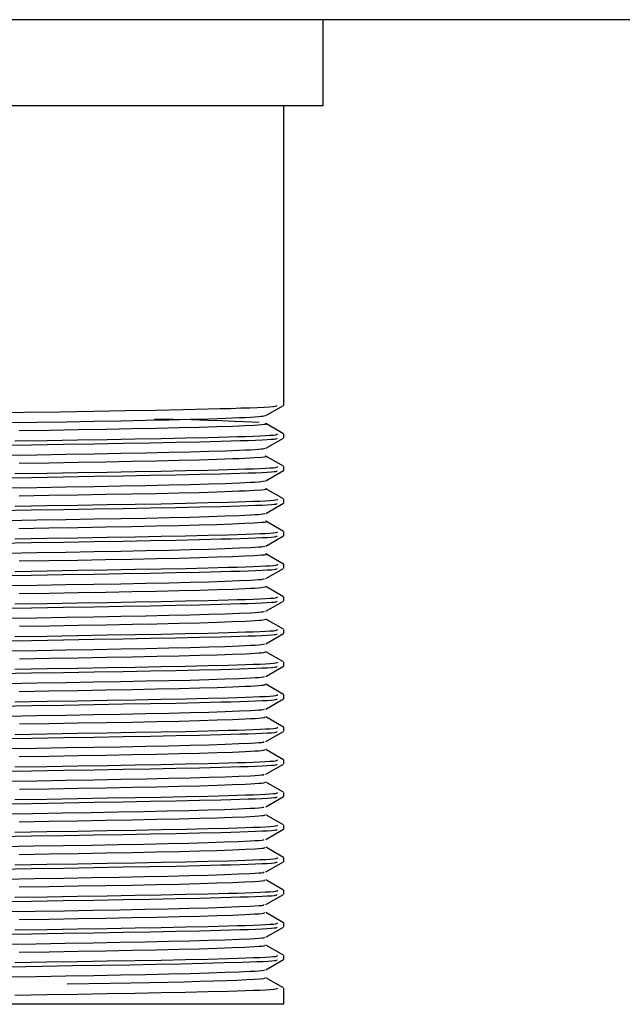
# Model space of a CAD drawing. Header units: millimetres. Extents: x 262469 to 275208, y -32539 to 9411.
# Tile 173 of 256: x 267808 to 267818, y -13872 to -13855. Entities that reach past the tile are written whole.
import ezdxf

# ---------------------------------------------------------------- set-up
doc = ezdxf.new("R2010")
doc.units = ezdxf.units.MM
doc.header["$LTSCALE"] = 100
doc.layers.add('$ IE_TELETECHNIKA', color=5, linetype='Continuous', lineweight=30)

msp = doc.modelspace()

# ---------------------------------------------------------------- linework, layer by layer
at = {"layer": '$ IE_TELETECHNIKA', "color": 7, "linetype": 'Continuous'}
for p, q in [((268011.642, -13854.639), (267731.642, -13854.639)), ((267813.142, -13856.139), (267813.142, -13854.639)), ((267813.142, -13856.139), (267800.142, -13856.139)), ((267812.455, -13861.347), (267812.455, -13856.139)), ((267812.146, -13861.526), (267812.453, -13861.349)), ((267812.453, -13861.841), (267812.146, -13861.663)), ((267812.146, -13862.093), (267812.453, -13861.915)), ((267812.455, -13861.914), (267812.455, -13861.843)), ((267812.453, -13862.407), (267812.146, -13862.23)), ((267812.146, -13862.66), (267812.453, -13862.482)), ((267812.455, -13862.481), (267812.455, -13862.41)), ((267812.453, -13862.974), (267812.146, -13862.797)), ((267812.455, -13863.047), (267812.455, -13862.977)), ((267812.146, -13863.227), (267812.453, -13863.049)), ((267812.453, -13863.541), (267812.146, -13863.364)), ((267812.146, -13863.794), (267812.453, -13863.616)), ((267812.455, -13863.614), (267812.455, -13863.544)), ((267812.453, -13864.108), (267812.146, -13863.931)), ((267812.146, -13864.361), (267812.453, -13864.183)), ((267812.455, -13864.181), (267812.455, -13864.111)), ((267812.453, -13864.675), (267812.146, -13864.498)), ((267812.455, -13864.748), (267812.455, -13864.678)), ((267812.146, -13864.928), (267812.453, -13864.75)), ((267812.453, -13865.242), (267812.146, -13865.065)), ((267812.455, -13865.315), (267812.455, -13865.244)), ((267812.146, -13865.495), (267812.453, -13865.317)), ((267812.453, -13865.809), (267812.146, -13865.632)), ((267812.146, -13866.062), (267812.453, -13865.884)), ((267812.455, -13865.882), (267812.455, -13865.811)), ((267812.453, -13866.376), (267812.146, -13866.199)), ((267812.455, -13866.449), (267812.455, -13866.378)), ((267812.146, -13866.629), (267812.453, -13866.451)), ((267812.453, -13866.943), (267812.146, -13866.766)), ((267812.455, -13867.016), (267812.455, -13866.945)), ((267812.146, -13867.195), (267812.453, -13867.018)), ((267812.453, -13867.51), (267812.146, -13867.333)), ((267812.146, -13867.762), (267812.453, -13867.585)), ((267812.455, -13867.583), (267812.455, -13867.512)), ((267812.453, -13868.077), (267812.146, -13867.9)), ((267812.146, -13868.329), (267812.453, -13868.152)), ((267812.455, -13868.15), (267812.455, -13868.079)), ((267812.453, -13868.644), (267812.146, -13868.467)), ((267812.455, -13868.717), (267812.455, -13868.646)), ((267812.146, -13868.896), (267812.453, -13868.719)), ((267812.453, -13869.211), (267812.146, -13869.034)), ((267812.146, -13869.463), (267812.453, -13869.286)), ((267812.455, -13869.284), (267812.455, -13869.213)), ((267812.453, -13869.778), (267812.146, -13869.601)), ((267812.146, -13870.03), (267812.453, -13869.853)), ((267812.455, -13869.851), (267812.455, -13869.78)), ((267812.453, -13870.345), (267812.146, -13870.168)), ((267812.455, -13870.418), (267812.455, -13870.347)), ((267812.146, -13870.597), (267812.453, -13870.42)), ((267812.453, -13870.912), (267812.146, -13870.735)), ((267812.146, -13871.164), (267812.453, -13870.987)), ((267812.455, -13870.985), (267812.455, -13870.914)), ((267812.453, -13871.479), (267812.146, -13871.302)), ((267812.455, -13871.764), (267812.455, -13871.481)), ((267812.455, -13871.764), (267800.83, -13871.764))]:
    msp.add_line(p, q, dxfattribs=at)
for points in [[(267805.412, -13861.508), (267807.948, -13861.467), (267808.562, -13861.457), (267809.151, -13861.448), (267809.707, -13861.438), (267810.225, -13861.428), (267810.704, -13861.419), (267811.141, -13861.409), (267811.344, -13861.404), (267811.533, -13861.399), (267811.707, -13861.393), (267811.864, -13861.388), (267812.001, -13861.383), (267812.117, -13861.378), (267812.208, -13861.373), (267812.273, -13861.368), (267812.312, -13861.363), (267812.332, -13861.358), (267812.339, -13861.349)], [(267807.64, -13861.648), (267808.161, -13861.639), (267808.669, -13861.631), (267809.157, -13861.622), (267809.621, -13861.614), (267810.057, -13861.606), (267810.461, -13861.597), (267810.829, -13861.588), (267811.156, -13861.579), (267811.44, -13861.57), (267811.682, -13861.561), (267811.786, -13861.556), (267811.877, -13861.551), (267811.954, -13861.547), (267812.015, -13861.543), (267812.061, -13861.538), (267812.093, -13861.534), (267812.135, -13861.526)], [(267812.03, -13861.647), (267811.905, -13861.64), (267811.764, -13861.632), (267811.592, -13861.625), (267811.38, -13861.617), (267811.129, -13861.609), (267810.844, -13861.601), (267810.533, -13861.594), (267810.21, -13861.586)], [(267807.852, -13861.786), (267808.373, -13861.777), (267808.877, -13861.769), (267809.359, -13861.76), (267809.815, -13861.752), (267810.24, -13861.744), (267810.631, -13861.735), (267810.984, -13861.726), (267811.296, -13861.716), (267811.562, -13861.707), (267811.676, -13861.703), (267811.777, -13861.698), (267811.945, -13861.689), (267812.074, -13861.68), (267812.121, -13861.676), (267812.149, -13861.672), (267812.154, -13861.667), (267812.131, -13861.663)], [(267807.5, -13862.041), (267808.069, -13862.032), (267808.624, -13862.023), (267809.157, -13862.014), (267809.663, -13862.006), (267810.138, -13861.997), (267810.581, -13861.988), (267810.99, -13861.979), (267811.364, -13861.97), (267811.535, -13861.966), (267811.694, -13861.961), (267811.838, -13861.956), (267811.967, -13861.951), (267812.078, -13861.947), (267812.17, -13861.942), (267812.241, -13861.937), (267812.29, -13861.933), (267812.32, -13861.929), (267812.334, -13861.924), (267812.339, -13861.916)], [(267807.779, -13861.966), (267808.333, -13861.957), (267808.87, -13861.948), (267809.383, -13861.94), (267809.869, -13861.931), (267810.324, -13861.923), (267810.747, -13861.914), (267811.135, -13861.905), (267811.487, -13861.896), (267811.646, -13861.891), (267811.792, -13861.887), (267811.924, -13861.882), (267812.039, -13861.877), (267812.137, -13861.873), (267812.216, -13861.868), (267812.275, -13861.864), (267812.313, -13861.859), (267812.347, -13861.851), (267812.348, -13861.843)], [(267807.639, -13862.215), (267808.161, -13862.206), (267808.668, -13862.198), (267809.157, -13862.189), (267809.621, -13862.181), (267810.057, -13862.173), (267810.461, -13862.164), (267810.828, -13862.155), (267811.156, -13862.146), (267811.44, -13862.137), (267811.681, -13862.128), (267811.785, -13862.123), (267811.877, -13862.118), (267811.954, -13862.114), (267812.016, -13862.11), (267812.061, -13862.105), (267812.093, -13862.101), (267812.132, -13862.093)], [(267807.853, -13862.353), (267808.373, -13862.344), (267808.877, -13862.336), (267809.359, -13862.327), (267809.815, -13862.319), (267810.24, -13862.311), (267810.631, -13862.302), (267810.984, -13862.293), (267811.296, -13862.283), (267811.562, -13862.274), (267811.676, -13862.27), (267811.777, -13862.265), (267811.944, -13862.256), (267812.073, -13862.247), (267812.12, -13862.243), (267812.15, -13862.239), (267812.156, -13862.234), (267812.134, -13862.23)], [(267807.5, -13862.608), (267808.069, -13862.599), (267808.624, -13862.59), (267809.157, -13862.581), (267809.663, -13862.573), (267810.138, -13862.564), (267810.581, -13862.555), (267810.99, -13862.546), (267811.364, -13862.537), (267811.535, -13862.533), (267811.694, -13862.528), (267811.838, -13862.523), (267811.967, -13862.518), (267812.078, -13862.514), (267812.17, -13862.509), (267812.241, -13862.504), (267812.29, -13862.5), (267812.32, -13862.496), (267812.334, -13862.491), (267812.339, -13862.483)], [(267807.779, -13862.533), (267808.333, -13862.524), (267808.87, -13862.515), (267809.383, -13862.507), (267809.869, -13862.498), (267810.324, -13862.49), (267810.747, -13862.481), (267811.135, -13862.472), (267811.487, -13862.463), (267811.646, -13862.458), (267811.792, -13862.454), (267811.924, -13862.449), (267812.039, -13862.444), (267812.137, -13862.44), (267812.216, -13862.435), (267812.275, -13862.431), (267812.313, -13862.426), (267812.347, -13862.418), (267812.348, -13862.41)], [(267807.639, -13862.782), (267808.161, -13862.773), (267808.668, -13862.765), (267809.156, -13862.756), (267809.62, -13862.748), (267810.057, -13862.74), (267810.461, -13862.731), (267810.828, -13862.722), (267811.155, -13862.713), (267811.44, -13862.704), (267811.681, -13862.695), (267811.877, -13862.685), (267811.955, -13862.681), (267812.017, -13862.677), (267812.062, -13862.672), (267812.093, -13862.668), (267812.13, -13862.66)], [(267807.852, -13862.92), (267808.372, -13862.911), (267808.876, -13862.903), (267809.358, -13862.894), (267809.814, -13862.886), (267810.24, -13862.878), (267810.63, -13862.869), (267810.983, -13862.86), (267811.295, -13862.85), (267811.561, -13862.841), (267811.675, -13862.836), (267811.776, -13862.832), (267811.943, -13862.823), (267812.072, -13862.814), (267812.12, -13862.81), (267812.151, -13862.806), (267812.158, -13862.801), (267812.137, -13862.797)], [(267807.779, -13863.1), (267808.333, -13863.091), (267808.87, -13863.082), (267809.383, -13863.074), (267809.869, -13863.065), (267810.324, -13863.057), (267810.747, -13863.048), (267811.135, -13863.039), (267811.487, -13863.03), (267811.646, -13863.025), (267811.792, -13863.021), (267811.924, -13863.016), (267812.039, -13863.011), (267812.137, -13863.007), (267812.216, -13863.002), (267812.275, -13862.998), (267812.313, -13862.993), (267812.347, -13862.985), (267812.348, -13862.977)], [(267807.5, -13863.175), (267808.069, -13863.166), (267808.624, -13863.157), (267809.157, -13863.148), (267809.663, -13863.14), (267810.138, -13863.131), (267810.581, -13863.122), (267810.99, -13863.113), (267811.364, -13863.104), (267811.535, -13863.099), (267811.694, -13863.095), (267811.838, -13863.09), (267811.967, -13863.085), (267812.078, -13863.081), (267812.17, -13863.076), (267812.241, -13863.071), (267812.29, -13863.067), (267812.32, -13863.063), (267812.334, -13863.058), (267812.339, -13863.05)], [(267807.639, -13863.349), (267808.161, -13863.34), (267808.668, -13863.332), (267809.156, -13863.323), (267809.62, -13863.315), (267810.056, -13863.307), (267810.46, -13863.298), (267810.828, -13863.289), (267811.155, -13863.28), (267811.439, -13863.271), (267811.68, -13863.261), (267811.877, -13863.252), (267811.955, -13863.248), (267812.017, -13863.243), (267812.063, -13863.239), (267812.093, -13863.235), (267812.127, -13863.227)], [(267807.85, -13863.487), (267808.37, -13863.478), (267808.874, -13863.47), (267809.356, -13863.461), (267809.812, -13863.453), (267810.238, -13863.445), (267810.629, -13863.436), (267810.982, -13863.427), (267811.294, -13863.417), (267811.561, -13863.408), (267811.675, -13863.403), (267811.776, -13863.399), (267811.942, -13863.39), (267812.07, -13863.381), (267812.12, -13863.377), (267812.152, -13863.373), (267812.161, -13863.368), (267812.141, -13863.364)], [(267807.5, -13863.742), (267808.069, -13863.733), (267808.624, -13863.724), (267809.157, -13863.715), (267809.663, -13863.707), (267810.138, -13863.698), (267810.581, -13863.689), (267810.99, -13863.68), (267811.364, -13863.671), (267811.535, -13863.666), (267811.694, -13863.662), (267811.838, -13863.657), (267811.967, -13863.652), (267812.078, -13863.648), (267812.17, -13863.643), (267812.241, -13863.638), (267812.29, -13863.634), (267812.32, -13863.629), (267812.334, -13863.625), (267812.339, -13863.617)], [(267807.779, -13863.667), (267808.333, -13863.658), (267808.87, -13863.649), (267809.383, -13863.641), (267809.869, -13863.632), (267810.324, -13863.624), (267810.747, -13863.615), (267811.135, -13863.606), (267811.487, -13863.597), (267811.646, -13863.592), (267811.792, -13863.588), (267811.924, -13863.583), (267812.039, -13863.578), (267812.137, -13863.574), (267812.216, -13863.569), (267812.275, -13863.565), (267812.313, -13863.56), (267812.347, -13863.552), (267812.348, -13863.544)], [(267807.638, -13863.916), (267808.16, -13863.907), (267808.668, -13863.899), (267809.156, -13863.89), (267809.62, -13863.882), (267810.056, -13863.874), (267810.46, -13863.865), (267810.828, -13863.856), (267811.155, -13863.847), (267811.439, -13863.838), (267811.68, -13863.828), (267811.877, -13863.819), (267811.955, -13863.815), (267812.018, -13863.81), (267812.064, -13863.806), (267812.093, -13863.802), (267812.125, -13863.794)], [(267807.851, -13864.054), (267808.372, -13864.045), (267808.875, -13864.037), (267809.358, -13864.028), (267809.814, -13864.02), (267810.24, -13864.012), (267810.63, -13864.003), (267810.983, -13863.994), (267811.295, -13863.984), (267811.562, -13863.975), (267811.676, -13863.97), (267811.777, -13863.966), (267811.943, -13863.957), (267812.07, -13863.948), (267812.119, -13863.944), (267812.153, -13863.94), (267812.163, -13863.935), (267812.144, -13863.931)], [(267807.5, -13864.309), (267808.069, -13864.3), (267808.624, -13864.291), (267809.157, -13864.282), (267809.663, -13864.274), (267810.138, -13864.265), (267810.581, -13864.256), (267810.99, -13864.247), (267811.364, -13864.238), (267811.535, -13864.233), (267811.694, -13864.229), (267811.838, -13864.224), (267811.967, -13864.219), (267812.078, -13864.214), (267812.17, -13864.21), (267812.241, -13864.205), (267812.29, -13864.201), (267812.32, -13864.196), (267812.334, -13864.192), (267812.339, -13864.184)], [(267807.779, -13864.234), (267808.333, -13864.225), (267808.87, -13864.216), (267809.383, -13864.208), (267809.869, -13864.199), (267810.324, -13864.19), (267810.747, -13864.182), (267811.135, -13864.173), (267811.487, -13864.164), (267811.646, -13864.159), (267811.792, -13864.155), (267811.924, -13864.15), (267812.039, -13864.145), (267812.137, -13864.141), (267812.216, -13864.136), (267812.275, -13864.132), (267812.313, -13864.127), (267812.347, -13864.119), (267812.348, -13864.111)], [(267807.638, -13864.483), (267808.16, -13864.474), (267808.667, -13864.465), (267809.155, -13864.457), (267809.62, -13864.449), (267810.056, -13864.441), (267810.46, -13864.432), (267810.828, -13864.423), (267811.155, -13864.414), (267811.439, -13864.405), (267811.68, -13864.395), (267811.877, -13864.386), (267811.955, -13864.382), (267812.019, -13864.377), (267812.065, -13864.373), (267812.094, -13864.369), (267812.123, -13864.361)], [(267807.856, -13864.621), (267808.377, -13864.612), (267808.881, -13864.604), (267809.363, -13864.595), (267809.819, -13864.587), (267810.245, -13864.578), (267810.636, -13864.57), (267810.988, -13864.56), (267811.298, -13864.551), (267811.563, -13864.542), (267811.783, -13864.533), (267811.875, -13864.528), (267811.954, -13864.524), (267812.018, -13864.519), (267812.067, -13864.515), (267812.122, -13864.506), (267812.146, -13864.498)], [(267807.779, -13864.801), (267808.333, -13864.792), (267808.87, -13864.783), (267809.383, -13864.774), (267809.869, -13864.766), (267810.324, -13864.757), (267810.747, -13864.749), (267811.135, -13864.74), (267811.487, -13864.731), (267811.646, -13864.726), (267811.792, -13864.722), (267811.924, -13864.717), (267812.039, -13864.712), (267812.137, -13864.708), (267812.216, -13864.703), (267812.275, -13864.699), (267812.313, -13864.694), (267812.347, -13864.686), (267812.348, -13864.678)], [(267807.5, -13864.876), (267808.069, -13864.867), (267808.624, -13864.858), (267809.157, -13864.849), (267809.663, -13864.841), (267810.138, -13864.832), (267810.581, -13864.823), (267810.99, -13864.814), (267811.364, -13864.805), (267811.535, -13864.8), (267811.694, -13864.796), (267811.838, -13864.791), (267811.967, -13864.786), (267812.078, -13864.781), (267812.17, -13864.777), (267812.241, -13864.772), (267812.29, -13864.768), (267812.32, -13864.763), (267812.334, -13864.759), (267812.339, -13864.751)], [(267807.638, -13865.05), (267808.16, -13865.041), (267808.667, -13865.032), (267809.155, -13865.024), (267809.619, -13865.016), (267810.055, -13865.007), (267810.459, -13864.999), (267810.827, -13864.99), (267811.155, -13864.981), (267811.439, -13864.972), (267811.679, -13864.962), (267811.876, -13864.953), (267811.956, -13864.949), (267812.019, -13864.944), (267812.066, -13864.94), (267812.094, -13864.936), (267812.121, -13864.928)], [(267807.859, -13865.188), (267808.38, -13865.179), (267808.884, -13865.171), (267809.366, -13865.162), (267809.822, -13865.154), (267810.247, -13865.145), (267810.638, -13865.136), (267810.99, -13865.127), (267811.3, -13865.118), (267811.565, -13865.109), (267811.784, -13865.1), (267811.876, -13865.095), (267811.955, -13865.09), (267812.02, -13865.086), (267812.068, -13865.082), (267812.121, -13865.073), (267812.142, -13865.065)], [(267807.779, -13865.368), (267808.333, -13865.359), (267808.87, -13865.35), (267809.383, -13865.341), (267809.869, -13865.333), (267810.324, -13865.324), (267810.747, -13865.316), (267811.135, -13865.307), (267811.487, -13865.298), (267811.646, -13865.293), (267811.792, -13865.288), (267811.924, -13865.284), (267812.039, -13865.279), (267812.137, -13865.275), (267812.216, -13865.27), (267812.275, -13865.266), (267812.313, -13865.261), (267812.347, -13865.253), (267812.348, -13865.244)], [(267807.5, -13865.443), (267808.069, -13865.434), (267808.624, -13865.425), (267809.157, -13865.416), (267809.663, -13865.407), (267810.138, -13865.399), (267810.581, -13865.39), (267810.99, -13865.381), (267811.364, -13865.372), (267811.535, -13865.367), (267811.694, -13865.363), (267811.838, -13865.358), (267811.967, -13865.353), (267812.078, -13865.348), (267812.17, -13865.344), (267812.241, -13865.339), (267812.29, -13865.335), (267812.32, -13865.33), (267812.334, -13865.326), (267812.339, -13865.318)], [(267807.638, -13865.617), (267808.159, -13865.608), (267808.667, -13865.599), (267809.155, -13865.591), (267809.619, -13865.583), (267810.055, -13865.574), (267810.459, -13865.566), (267810.827, -13865.557), (267811.155, -13865.548), (267811.438, -13865.539), (267811.679, -13865.529), (267811.876, -13865.52), (267811.956, -13865.516), (267812.02, -13865.511), (267812.067, -13865.507), (267812.095, -13865.503), (267812.12, -13865.495)], [(267807.858, -13865.755), (267808.378, -13865.746), (267808.882, -13865.737), (267809.365, -13865.729), (267809.821, -13865.721), (267810.246, -13865.712), (267810.637, -13865.703), (267810.989, -13865.694), (267811.299, -13865.685), (267811.564, -13865.676), (267811.784, -13865.667), (267811.876, -13865.662), (267811.955, -13865.657), (267812.02, -13865.653), (267812.068, -13865.649), (267812.101, -13865.644), (267812.121, -13865.64), (267812.139, -13865.632)], [(267807.5, -13866.01), (267808.069, -13866.001), (267808.624, -13865.992), (267809.157, -13865.983), (267809.663, -13865.974), (267810.138, -13865.966), (267810.581, -13865.957), (267810.99, -13865.948), (267811.364, -13865.939), (267811.535, -13865.934), (267811.694, -13865.93), (267811.838, -13865.925), (267811.967, -13865.92), (267812.078, -13865.915), (267812.17, -13865.911), (267812.241, -13865.906), (267812.29, -13865.902), (267812.32, -13865.897), (267812.334, -13865.893), (267812.339, -13865.885)], [(267807.779, -13865.935), (267808.333, -13865.926), (267808.87, -13865.917), (267809.383, -13865.908), (267809.869, -13865.9), (267810.324, -13865.891), (267810.747, -13865.883), (267811.135, -13865.874), (267811.487, -13865.865), (267811.646, -13865.86), (267811.792, -13865.855), (267811.924, -13865.851), (267812.039, -13865.846), (267812.137, -13865.842), (267812.216, -13865.837), (267812.275, -13865.833), (267812.313, -13865.828), (267812.347, -13865.82), (267812.348, -13865.811)], [(267807.637, -13866.184), (267808.159, -13866.175), (267808.666, -13866.166), (267809.154, -13866.158), (267809.619, -13866.15), (267810.055, -13866.141), (267810.459, -13866.133), (267810.827, -13866.124), (267811.154, -13866.115), (267811.438, -13866.106), (267811.678, -13866.096), (267811.876, -13866.087), (267811.956, -13866.083), (267812.02, -13866.078), (267812.068, -13866.074), (267812.096, -13866.07), (267812.119, -13866.062)], [(267807.856, -13866.322), (267808.377, -13866.313), (267808.881, -13866.304), (267809.363, -13866.296), (267809.819, -13866.288), (267810.245, -13866.279), (267810.636, -13866.27), (267810.988, -13866.261), (267811.298, -13866.252), (267811.563, -13866.243), (267811.783, -13866.234), (267811.875, -13866.229), (267811.955, -13866.224), (267812.02, -13866.22), (267812.069, -13866.216), (267812.101, -13866.211), (267812.12, -13866.207), (267812.136, -13866.199)], [(267807.779, -13866.502), (267808.333, -13866.493), (267808.87, -13866.484), (267809.383, -13866.475), (267809.869, -13866.467), (267810.324, -13866.458), (267810.747, -13866.45), (267811.135, -13866.441), (267811.487, -13866.432), (267811.646, -13866.427), (267811.792, -13866.422), (267811.924, -13866.418), (267812.039, -13866.413), (267812.137, -13866.408), (267812.216, -13866.404), (267812.275, -13866.4), (267812.313, -13866.395), (267812.347, -13866.387), (267812.348, -13866.378)], [(267807.5, -13866.577), (267808.069, -13866.568), (267808.624, -13866.559), (267809.157, -13866.55), (267809.663, -13866.541), (267810.138, -13866.533), (267810.581, -13866.524), (267810.99, -13866.515), (267811.364, -13866.506), (267811.535, -13866.501), (267811.694, -13866.497), (267811.838, -13866.492), (267811.967, -13866.487), (267812.078, -13866.482), (267812.17, -13866.478), (267812.241, -13866.473), (267812.29, -13866.469), (267812.32, -13866.464), (267812.334, -13866.46), (267812.339, -13866.452)], [(267807.637, -13866.751), (267808.159, -13866.742), (267808.666, -13866.733), (267809.154, -13866.725), (267809.618, -13866.717), (267810.054, -13866.708), (267810.458, -13866.7), (267810.827, -13866.691), (267811.154, -13866.682), (267811.438, -13866.673), (267811.678, -13866.663), (267811.875, -13866.654), (267811.956, -13866.65), (267812.021, -13866.645), (267812.069, -13866.641), (267812.097, -13866.637), (267812.118, -13866.629)], [(267807.857, -13866.889), (267808.378, -13866.88), (267808.882, -13866.871), (267809.365, -13866.863), (267809.821, -13866.855), (267810.246, -13866.846), (267810.637, -13866.837), (267810.99, -13866.828), (267811.299, -13866.819), (267811.564, -13866.81), (267811.784, -13866.8), (267811.876, -13866.796), (267811.956, -13866.791), (267812.021, -13866.787), (267812.07, -13866.783), (267812.102, -13866.778), (267812.12, -13866.774), (267812.133, -13866.766)], [(267807.779, -13867.069), (267808.333, -13867.06), (267808.87, -13867.051), (267809.383, -13867.042), (267809.869, -13867.034), (267810.324, -13867.025), (267810.747, -13867.017), (267811.135, -13867.008), (267811.487, -13866.999), (267811.646, -13866.994), (267811.792, -13866.989), (267811.924, -13866.985), (267812.039, -13866.98), (267812.137, -13866.975), (267812.216, -13866.971), (267812.275, -13866.966), (267812.313, -13866.962), (267812.347, -13866.954), (267812.348, -13866.945)], [(267807.5, -13867.144), (267808.069, -13867.135), (267808.624, -13867.126), (267809.157, -13867.117), (267809.663, -13867.108), (267810.138, -13867.1), (267810.581, -13867.091), (267810.99, -13867.082), (267811.364, -13867.073), (267811.535, -13867.068), (267811.694, -13867.063), (267811.838, -13867.059), (267811.967, -13867.054), (267812.078, -13867.049), (267812.17, -13867.045), (267812.241, -13867.04), (267812.29, -13867.036), (267812.32, -13867.031), (267812.334, -13867.027), (267812.339, -13867.019)], [(267807.637, -13867.318), (267808.158, -13867.309), (267808.666, -13867.3), (267809.154, -13867.292), (267809.618, -13867.284), (267810.054, -13867.275), (267810.458, -13867.267), (267810.826, -13867.258), (267811.154, -13867.249), (267811.438, -13867.239), (267811.677, -13867.23), (267811.875, -13867.221), (267811.956, -13867.217), (267812.021, -13867.212), (267812.07, -13867.208), (267812.099, -13867.204), (267812.117, -13867.196)], [(267807.856, -13867.456), (267808.377, -13867.447), (267808.881, -13867.438), (267809.363, -13867.43), (267809.819, -13867.422), (267810.245, -13867.413), (267810.636, -13867.404), (267810.989, -13867.395), (267811.299, -13867.386), (267811.563, -13867.377), (267811.783, -13867.367), (267811.876, -13867.363), (267811.955, -13867.358), (267812.021, -13867.354), (267812.071, -13867.349), (267812.103, -13867.345), (267812.12, -13867.341), (267812.131, -13867.333)], [(267807.5, -13867.711), (267808.069, -13867.702), (267808.624, -13867.693), (267809.157, -13867.684), (267809.663, -13867.675), (267810.138, -13867.667), (267810.581, -13867.658), (267810.99, -13867.649), (267811.364, -13867.64), (267811.535, -13867.635), (267811.694, -13867.63), (267811.838, -13867.626), (267811.967, -13867.621), (267812.078, -13867.616), (267812.17, -13867.612), (267812.241, -13867.607), (267812.29, -13867.603), (267812.32, -13867.598), (267812.334, -13867.594), (267812.339, -13867.585)], [(267807.779, -13867.636), (267808.333, -13867.627), (267808.87, -13867.618), (267809.383, -13867.609), (267809.869, -13867.601), (267810.324, -13867.592), (267810.747, -13867.584), (267811.135, -13867.575), (267811.487, -13867.566), (267811.646, -13867.561), (267811.792, -13867.556), (267811.924, -13867.552), (267812.039, -13867.547), (267812.137, -13867.542), (267812.216, -13867.538), (267812.275, -13867.533), (267812.313, -13867.529), (267812.347, -13867.521), (267812.348, -13867.512)], [(267807.636, -13867.885), (267808.158, -13867.876), (267808.665, -13867.867), (267809.154, -13867.859), (267809.618, -13867.851), (267810.054, -13867.842), (267810.458, -13867.834), (267810.826, -13867.825), (267811.154, -13867.816), (267811.438, -13867.806), (267811.677, -13867.797), (267811.875, -13867.788), (267811.956, -13867.784), (267812.022, -13867.779), (267812.071, -13867.775), (267812.1, -13867.771), (267812.116, -13867.763)], [(267807.857, -13868.023), (267808.377, -13868.014), (267808.881, -13868.005), (267809.364, -13867.997), (267809.82, -13867.989), (267810.245, -13867.98), (267810.636, -13867.971), (267810.989, -13867.962), (267811.299, -13867.953), (267811.563, -13867.944), (267811.782, -13867.934), (267811.875, -13867.93), (267811.955, -13867.925), (267812.021, -13867.921), (267812.071, -13867.916), (267812.104, -13867.912), (267812.12, -13867.908), (267812.128, -13867.9)], [(267807.5, -13868.278), (267808.069, -13868.269), (267808.624, -13868.26), (267809.157, -13868.251), (267809.663, -13868.242), (267810.138, -13868.234), (267810.581, -13868.225), (267810.99, -13868.216), (267811.364, -13868.207), (267811.535, -13868.202), (267811.694, -13868.197), (267811.838, -13868.193), (267811.967, -13868.188), (267812.078, -13868.183), (267812.17, -13868.179), (267812.241, -13868.174), (267812.29, -13868.17), (267812.32, -13868.165), (267812.334, -13868.161), (267812.339, -13868.152)], [(267807.779, -13868.203), (267808.333, -13868.194), (267808.87, -13868.185), (267809.383, -13868.176), (267809.869, -13868.168), (267810.324, -13868.159), (267810.747, -13868.151), (267811.135, -13868.142), (267811.487, -13868.133), (267811.646, -13868.128), (267811.792, -13868.123), (267811.924, -13868.119), (267812.039, -13868.114), (267812.137, -13868.109), (267812.216, -13868.105), (267812.275, -13868.1), (267812.313, -13868.096), (267812.347, -13868.088), (267812.348, -13868.079)], [(267807.563, -13868.453), (267808.092, -13868.444), (267808.606, -13868.435), (267809.101, -13868.427), (267809.573, -13868.419), (267810.016, -13868.41), (267810.427, -13868.401), (267810.802, -13868.392), (267811.136, -13868.383), (267811.425, -13868.374), (267811.668, -13868.365), (267811.869, -13868.355), (267811.952, -13868.351), (267812.02, -13868.346), (267812.071, -13868.342), (267812.101, -13868.338), (267812.116, -13868.329)], [(267807.855, -13868.59), (267808.376, -13868.581), (267808.88, -13868.572), (267809.362, -13868.564), (267809.818, -13868.556), (267810.244, -13868.547), (267810.635, -13868.538), (267810.988, -13868.529), (267811.298, -13868.52), (267811.562, -13868.511), (267811.782, -13868.501), (267811.955, -13868.492), (267812.021, -13868.488), (267812.072, -13868.483), (267812.104, -13868.479), (267812.121, -13868.475), (267812.126, -13868.467)], [(267807.779, -13868.77), (267808.333, -13868.761), (267808.87, -13868.752), (267809.383, -13868.743), (267809.869, -13868.735), (267810.324, -13868.726), (267810.747, -13868.718), (267811.135, -13868.709), (267811.487, -13868.7), (267811.646, -13868.695), (267811.792, -13868.69), (267811.924, -13868.686), (267812.039, -13868.681), (267812.137, -13868.676), (267812.216, -13868.672), (267812.275, -13868.667), (267812.313, -13868.663), (267812.347, -13868.655), (267812.348, -13868.646)], [(267807.5, -13868.845), (267808.069, -13868.836), (267808.624, -13868.827), (267809.157, -13868.818), (267809.663, -13868.809), (267810.138, -13868.801), (267810.581, -13868.792), (267810.99, -13868.783), (267811.364, -13868.774), (267811.535, -13868.769), (267811.694, -13868.764), (267811.838, -13868.76), (267811.967, -13868.755), (267812.078, -13868.75), (267812.17, -13868.746), (267812.241, -13868.741), (267812.29, -13868.737), (267812.32, -13868.732), (267812.334, -13868.728), (267812.339, -13868.719)], [(267807.578, -13869.02), (267808.105, -13869.011), (267808.618, -13869.002), (267809.111, -13868.994), (267809.582, -13868.985), (267810.023, -13868.977), (267810.433, -13868.968), (267810.806, -13868.959), (267811.139, -13868.95), (267811.427, -13868.941), (267811.669, -13868.932), (267811.869, -13868.922), (267811.952, -13868.918), (267812.021, -13868.913), (267812.072, -13868.909), (267812.103, -13868.905), (267812.116, -13868.896)], [(267807.856, -13869.157), (267808.377, -13869.148), (267808.881, -13869.139), (267809.363, -13869.131), (267809.82, -13869.123), (267810.245, -13869.114), (267810.636, -13869.105), (267810.989, -13869.096), (267811.299, -13869.087), (267811.563, -13869.078), (267811.782, -13869.068), (267811.956, -13869.059), (267812.022, -13869.055), (267812.073, -13869.05), (267812.106, -13869.046), (267812.121, -13869.042), (267812.124, -13869.034)], [(267807.5, -13869.412), (267808.069, -13869.403), (267808.624, -13869.394), (267809.157, -13869.385), (267809.663, -13869.376), (267810.138, -13869.368), (267810.581, -13869.359), (267810.99, -13869.35), (267811.364, -13869.341), (267811.535, -13869.336), (267811.694, -13869.331), (267811.838, -13869.327), (267811.967, -13869.322), (267812.078, -13869.317), (267812.17, -13869.313), (267812.241, -13869.308), (267812.29, -13869.304), (267812.32, -13869.299), (267812.334, -13869.295), (267812.339, -13869.286)], [(267807.779, -13869.336), (267808.333, -13869.328), (267808.87, -13869.319), (267809.383, -13869.31), (267809.869, -13869.302), (267810.324, -13869.293), (267810.747, -13869.285), (267811.135, -13869.276), (267811.487, -13869.267), (267811.646, -13869.262), (267811.792, -13869.257), (267811.924, -13869.253), (267812.039, -13869.248), (267812.137, -13869.243), (267812.216, -13869.239), (267812.275, -13869.234), (267812.313, -13869.23), (267812.347, -13869.222), (267812.348, -13869.213)], [(267807.592, -13869.587), (267808.118, -13869.577), (267808.629, -13869.569), (267809.122, -13869.56), (267809.59, -13869.552), (267810.031, -13869.544), (267810.439, -13869.535), (267810.811, -13869.526), (267811.143, -13869.517), (267811.43, -13869.508), (267811.671, -13869.498), (267811.87, -13869.489), (267811.953, -13869.485), (267812.021, -13869.48), (267812.073, -13869.476), (267812.105, -13869.472), (267812.116, -13869.463)], [(267807.855, -13869.724), (267808.376, -13869.715), (267808.88, -13869.706), (267809.362, -13869.698), (267809.818, -13869.69), (267810.244, -13869.681), (267810.635, -13869.672), (267810.988, -13869.663), (267811.298, -13869.654), (267811.563, -13869.645), (267811.781, -13869.635), (267811.955, -13869.626), (267812.022, -13869.622), (267812.073, -13869.617), (267812.107, -13869.613), (267812.122, -13869.609), (267812.122, -13869.601)], [(267807.5, -13869.979), (267808.069, -13869.97), (267808.624, -13869.961), (267809.157, -13869.952), (267809.663, -13869.943), (267810.138, -13869.935), (267810.581, -13869.926), (267810.99, -13869.917), (267811.364, -13869.908), (267811.535, -13869.903), (267811.694, -13869.898), (267811.838, -13869.894), (267811.967, -13869.889), (267812.078, -13869.884), (267812.17, -13869.879), (267812.241, -13869.875), (267812.29, -13869.87), (267812.32, -13869.866), (267812.334, -13869.862), (267812.339, -13869.853)], [(267807.779, -13869.903), (267808.333, -13869.895), (267808.87, -13869.886), (267809.383, -13869.877), (267809.869, -13869.869), (267810.324, -13869.86), (267810.747, -13869.851), (267811.135, -13869.843), (267811.487, -13869.833), (267811.646, -13869.829), (267811.792, -13869.824), (267811.924, -13869.82), (267812.039, -13869.815), (267812.137, -13869.81), (267812.216, -13869.806), (267812.275, -13869.801), (267812.313, -13869.797), (267812.347, -13869.789), (267812.348, -13869.78)], [(267807.606, -13870.153), (267808.131, -13870.144), (267808.641, -13870.136), (267809.132, -13870.127), (267809.599, -13870.119), (267810.038, -13870.111), (267810.445, -13870.102), (267810.815, -13870.093), (267811.146, -13870.084), (267811.432, -13870.075), (267811.672, -13870.065), (267811.87, -13870.056), (267811.953, -13870.052), (267812.022, -13870.047), (267812.074, -13870.043), (267812.106, -13870.039), (267812.116, -13870.03)], [(267807.855, -13870.291), (267808.376, -13870.282), (267808.88, -13870.273), (267809.362, -13870.265), (267809.818, -13870.257), (267810.244, -13870.248), (267810.635, -13870.239), (267810.988, -13870.23), (267811.298, -13870.221), (267811.562, -13870.212), (267811.781, -13870.202), (267811.955, -13870.193), (267812.022, -13870.189), (267812.074, -13870.184), (267812.108, -13870.18), (267812.123, -13870.176), (267812.12, -13870.168)], [(267807.779, -13870.47), (267808.333, -13870.462), (267808.87, -13870.453), (267809.383, -13870.444), (267809.869, -13870.436), (267810.324, -13870.427), (267810.747, -13870.418), (267811.135, -13870.41), (267811.487, -13870.4), (267811.646, -13870.396), (267811.792, -13870.391), (267811.924, -13870.386), (267812.039, -13870.382), (267812.137, -13870.377), (267812.216, -13870.373), (267812.275, -13870.368), (267812.313, -13870.364), (267812.347, -13870.355), (267812.348, -13870.347)], [(267807.5, -13870.546), (267808.069, -13870.537), (267808.624, -13870.528), (267809.157, -13870.519), (267809.663, -13870.51), (267810.138, -13870.502), (267810.581, -13870.493), (267810.99, -13870.484), (267811.364, -13870.475), (267811.535, -13870.47), (267811.694, -13870.465), (267811.838, -13870.461), (267811.967, -13870.456), (267812.078, -13870.451), (267812.17, -13870.446), (267812.241, -13870.442), (267812.29, -13870.437), (267812.32, -13870.433), (267812.334, -13870.429), (267812.339, -13870.42)], [(267807.621, -13870.72), (267808.144, -13870.711), (267808.652, -13870.702), (267809.142, -13870.694), (267809.608, -13870.686), (267810.045, -13870.677), (267810.45, -13870.669), (267810.82, -13870.66), (267811.15, -13870.651), (267811.435, -13870.641), (267811.674, -13870.632), (267811.871, -13870.623), (267811.953, -13870.619), (267812.023, -13870.614), (267812.075, -13870.61), (267812.108, -13870.606), (267812.119, -13870.601), (267812.116, -13870.597)], [(267807.854, -13870.858), (267808.375, -13870.849), (267808.879, -13870.84), (267809.361, -13870.832), (267809.818, -13870.824), (267810.243, -13870.815), (267810.634, -13870.806), (267810.987, -13870.797), (267811.298, -13870.788), (267811.562, -13870.778), (267811.78, -13870.769), (267811.954, -13870.76), (267812.022, -13870.756), (267812.074, -13870.751), (267812.109, -13870.747), (267812.124, -13870.743), (267812.119, -13870.735)], [(267807.694, -13871.11), (267808.245, -13871.101), (267808.781, -13871.092), (267809.294, -13871.084), (267809.781, -13871.075), (267810.237, -13871.067), (267810.663, -13871.058), (267811.056, -13871.049), (267811.415, -13871.04), (267811.73, -13871.031), (267811.868, -13871.026), (267811.99, -13871.022), (267812.095, -13871.017), (267812.182, -13871.013), (267812.248, -13871.008), (267812.294, -13871.004), (267812.321, -13871), (267812.335, -13870.996), (267812.339, -13870.987)], [(267807.779, -13871.037), (267808.333, -13871.028), (267808.87, -13871.02), (267809.383, -13871.011), (267809.869, -13871.003), (267810.324, -13870.994), (267810.747, -13870.985), (267811.135, -13870.977), (267811.487, -13870.967), (267811.646, -13870.963), (267811.792, -13870.958), (267811.924, -13870.953), (267812.039, -13870.949), (267812.137, -13870.944), (267812.216, -13870.94), (267812.275, -13870.935), (267812.313, -13870.931), (267812.347, -13870.922), (267812.348, -13870.914)], [(267807.635, -13871.287), (267808.157, -13871.278), (267808.664, -13871.269), (267809.152, -13871.261), (267809.616, -13871.253), (267810.052, -13871.244), (267810.456, -13871.236), (267810.825, -13871.227), (267811.153, -13871.217), (267811.437, -13871.208), (267811.675, -13871.199), (267811.871, -13871.19), (267811.954, -13871.186), (267812.023, -13871.181), (267812.076, -13871.177), (267812.11, -13871.172), (267812.121, -13871.168), (267812.117, -13871.164)], [(267808.691, -13871.41), (267809.438, -13871.398), (267809.793, -13871.391), (267810.127, -13871.384), (267810.44, -13871.378), (267810.731, -13871.371), (267810.999, -13871.364), (267811.242, -13871.356), (267811.457, -13871.349), (267811.645, -13871.342), (267811.805, -13871.335), (267811.939, -13871.328), (267812.043, -13871.321), (267812.107, -13871.314), (267812.127, -13871.308), (267812.118, -13871.302)], [(267807.779, -13871.604), (267808.333, -13871.595), (267808.87, -13871.587), (267809.383, -13871.578), (267809.869, -13871.57), (267810.324, -13871.561), (267810.747, -13871.552), (267811.135, -13871.544), (267811.487, -13871.534), (267811.646, -13871.53), (267811.792, -13871.525), (267811.924, -13871.52), (267812.039, -13871.516), (267812.137, -13871.511), (267812.216, -13871.507), (267812.275, -13871.502), (267812.313, -13871.498), (267812.347, -13871.489), (267812.348, -13871.481)]]:
    msp.add_lwpolyline(points, dxfattribs=at)

doc.saveas('drawing.dxf')
